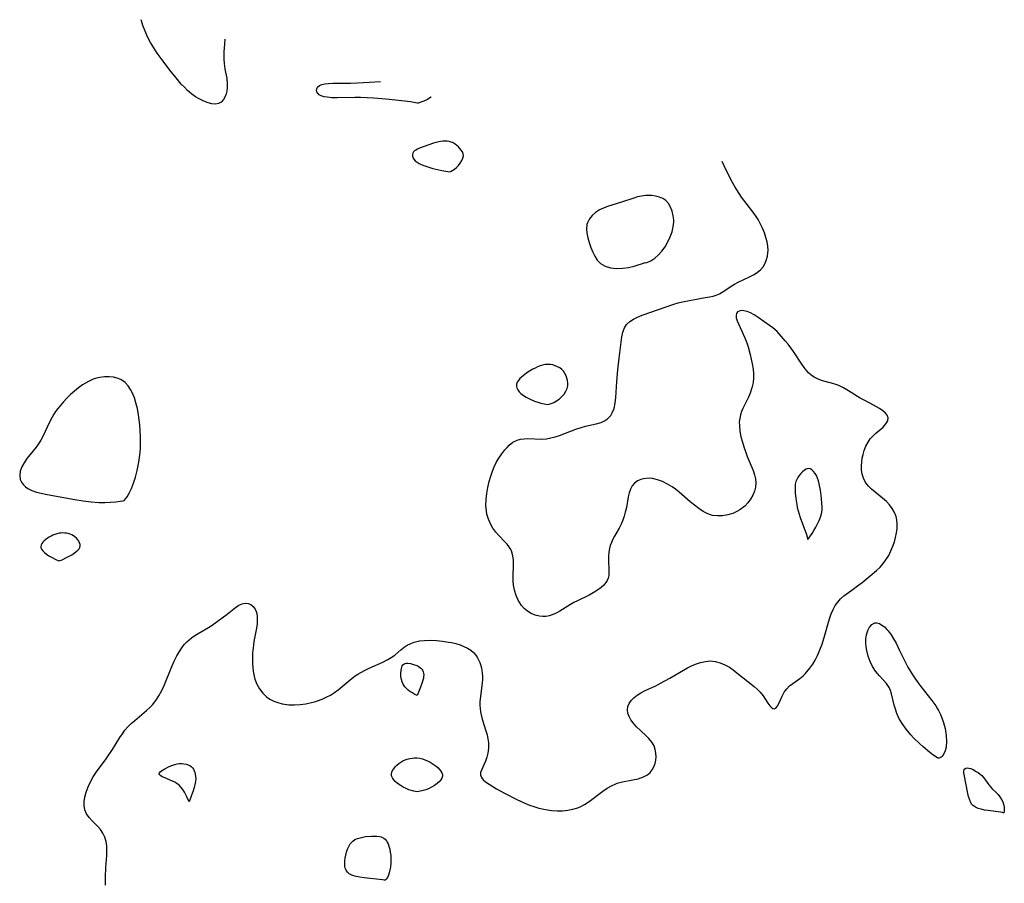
# Model space of a CAD drawing. Header units: inches. Extents: x 1073367 to 1082519, y 1569854 to 1574957.
# Tile 222 of 256: x 1076366 to 1076669, y 1574540 to 1574805. Entities that reach past the tile are written whole.
import ezdxf

# ---------------------------------------------------------------- set-up
doc = ezdxf.new("R2010")
doc.units = ezdxf.units.IN
doc.header["$MEASUREMENT"] = 0
doc.layers.add('CGG_CurvaNivelLidar_v1', color=7, linetype='Continuous', lineweight=30, true_color=0x008008)

msp = doc.modelspace()

# ---------------------------------------------------------------- linework, layer by layer
at = {"layer": 'CGG_CurvaNivelLidar_v1'}
for points in [[(1076429.4651, 1574799.3772, 66.5), (1076429.3876, 1574797.9831, 66.5), (1076429.1819, 1574795.3659, 66.5), (1076429.1285, 1574794.218, 66.5), (1076429.1232, 1574793.297, 66.5), (1076429.2127, 1574791.905, 66.5), (1076429.4681, 1574790.2817, 66.5), (1076430.0204, 1574787.2896, 66.5), (1076430.1747, 1574785.8194, 66.5), (1076430.1722, 1574784.6147, 66.5), (1076430.0451, 1574783.4602, 66.5), (1076429.8484, 1574782.5696, 66.5), (1076429.5606, 1574781.7515, 66.5), (1076429.0314, 1574780.8204, 66.5), (1076428.344, 1574780.0967, 66.5), (1076427.5111, 1574779.636, 66.5), (1076426.5592, 1574779.4811, 66.5), (1076425.5025, 1574779.5763, 66.5), (1076424.3666, 1574779.8628, 66.5), (1076423.003, 1574780.3692, 66.5), (1076421.6086, 1574781.0436, 66.5), (1076420.4707, 1574781.7168, 66.5), (1076419.3592, 1574782.4964, 66.5), (1076418.6129, 1574783.101, 66.5), (1076417.993, 1574783.6577, 66.5), (1076417.0265, 1574784.6117, 66.5), (1076416.0875, 1574785.6243, 66.5), (1076414.483, 1574787.507, 66.5), (1076412.5742, 1574789.9057, 66.5), (1076410.1706, 1574793.0762, 66.5), (1076408.7228, 1574795.0816, 66.5), (1076407.633, 1574796.7072, 66.5), (1076406.624, 1574798.369, 66.5), (1076405.722, 1574800.078, 66.5), (1076404.9634, 1574801.808, 66.5), (1076404.3139, 1574803.5812, 66.5), (1076403.8623, 1574805.0071, 66.5), (1076403.7609, 1574805.3775, 66.5)], [(1076488.5, 1574779.7369, 66.5), (1076487.5304, 1574779.9398, 66.5), (1076486.4506, 1574780.1103, 66.5), (1076481.8559, 1574780.7101, 66.5), (1076478.8364, 1574781.0145, 66.5), (1076475.2431, 1574781.2822, 66.5), (1076471.1056, 1574781.4618, 66.5), (1076469.3522, 1574781.478, 66.5), (1076463.9233, 1574781.3851, 66.5), (1076462.3331, 1574781.4216, 66.5), (1076460.8857, 1574781.5335, 66.5), (1076459.9124, 1574781.6916, 66.5), (1076459.0795, 1574781.9568, 66.5), (1076458.4419, 1574782.3408, 66.5), (1076457.9752, 1574782.8252, 66.5), (1076457.751, 1574783.2292, 66.5), (1076457.6455, 1574783.6511, 66.5), (1076457.6973, 1574784.1843, 66.5), (1076457.9559, 1574784.6781, 66.5), (1076458.4844, 1574785.14, 66.5), (1076459.2233, 1574785.4812, 66.5), (1076460.1629, 1574785.6979, 66.5), (1076461.2439, 1574785.816, 66.5), (1076462.6413, 1574785.8853, 66.5), (1076468.0577, 1574785.9012, 66.5), (1076470.1504, 1574785.9563, 66.5), (1076473.8619, 1574786.1583, 66.5), (1076477.2444, 1574786.4164, 66.5)], [(1076492.8529, 1574781.6707, 66.5), (1076492.7053, 1574781.5504, 66.5), (1076491.6641, 1574780.9173, 66.5), (1076490.5892, 1574780.3908, 66.5), (1076489.6158, 1574780.0009, 66.5), (1076488.8486, 1574779.766, 66.5), (1076488.5, 1574779.7369, 66.5)], [(1076392.8088, 1574539.5641, 67), (1076392.8376, 1574542.1915, 67), (1076392.9617, 1574545.0188, 67), (1076393.1892, 1574548.6552, 67), (1076393.2428, 1574550.1754, 67), (1076393.2055, 1574551.6417, 67), (1076393.0082, 1574553.0468, 67), (1076392.6065, 1574554.3512, 67), (1076392.0165, 1574555.5767, 67), (1076391.2679, 1574556.7091, 67), (1076390.4733, 1574557.6527, 67), (1076388.7611, 1574559.3912, 67), (1076387.8122, 1574560.4086, 67), (1076387.0283, 1574561.5011, 67), (1076386.4953, 1574562.7352, 67), (1076386.2428, 1574564.0795, 67), (1076386.2557, 1574565.3308, 67), (1076386.4533, 1574566.623, 67), (1076386.8712, 1574568.1778, 67), (1076387.454, 1574569.7478, 67), (1076388.1798, 1574571.3102, 67), (1076389.0393, 1574572.8423, 67), (1076390.0594, 1574574.3788, 67), (1076393.0646, 1574578.4384, 67), (1076393.6595, 1574579.2869, 67), (1076394.9688, 1574581.2597, 67), (1076397.2451, 1574584.951, 67), (1076397.9879, 1574586.0739, 67), (1076398.7892, 1574587.1523, 67), (1076399.6607, 1574588.1712, 67), (1076400.7177, 1574589.2217, 67), (1076401.8425, 1574590.2124, 67), (1076405.4102, 1574593.1888, 67), (1076406.5319, 1574594.2377, 67), (1076407.2121, 1574594.9545, 67), (1076408.2856, 1574596.3056, 67), (1076409.2363, 1574597.7715, 67), (1076410.0852, 1574599.3254, 67), (1076410.847, 1574600.9462, 67), (1076413.2198, 1574606.7955, 67), (1076413.9023, 1574608.3403, 67), (1076414.7042, 1574609.9715, 67), (1076415.5125, 1574611.4002, 67), (1076416.413, 1574612.7401, 67), (1076417.0615, 1574613.5523, 67), (1076417.7636, 1574614.3068, 67), (1076418.4777, 1574614.9613, 67), (1076419.2338, 1574615.5639, 67), (1076420.2396, 1574616.2645, 67), (1076421.28, 1574616.9097, 67), (1076424.4433, 1574618.714, 67), (1076425.5498, 1574619.4445, 67), (1076430.1569, 1574622.8456, 67), (1076432.7474, 1574624.8738, 67), (1076433.7415, 1574625.5435, 67), (1076434.7385, 1574626.0064, 67), (1076435.6734, 1574626.183, 67), (1076436.5826, 1574626.1087, 67), (1076437.4166, 1574625.7806, 67), (1076438.1643, 1574625.1593, 67), (1076438.7582, 1574624.3049, 67), (1076439.0453, 1574623.6694, 67), (1076439.2536, 1574622.9702, 67), (1076439.3866, 1574622.0996, 67), (1076439.4195, 1574621.1693, 67), (1076439.3376, 1574619.8541, 67), (1076439.1513, 1574618.4796, 67), (1076438.4006, 1574614.4291, 67), (1076438.2338, 1574613.2935, 67), (1076438, 1574610.8681, 67), (1076437.9376, 1574609.3082, 67), (1076437.95, 1574607.7505, 67), (1076438.0491, 1574606.2101, 67), (1076438.2517, 1574604.703, 67), (1076438.4535, 1574603.7382, 67), (1076438.7046, 1574602.8552, 67), (1076439.3148, 1574601.3167, 67), (1076440.1115, 1574599.8773, 67), (1076441.0806, 1574598.5836, 67), (1076442.2274, 1574597.4778, 67), (1076443.3098, 1574596.7374, 67), (1076444.4952, 1574596.1385, 67), (1076445.7589, 1574595.6645, 67), (1076447.0805, 1574595.3056, 67), (1076448.5002, 1574595.0554, 67), (1076449.1487, 1574594.9894, 67), (1076450.852, 1574594.9469, 67), (1076452.5757, 1574595.0602, 67), (1076454.3024, 1574595.3017, 67), (1076456.0156, 1574595.6549, 67), (1076456.9918, 1574595.9081, 67), (1076457.954, 1574596.2029, 67), (1076459.2956, 1574596.7047, 67), (1076460.5961, 1574597.2935, 67), (1076461.8498, 1574597.9602, 67), (1076463.14, 1574598.7668, 67), (1076464.214, 1574599.5622, 67), (1076468.5355, 1574603.177, 67), (1076469.4626, 1574603.8515, 67), (1076470.3366, 1574604.4135, 67), (1076471.2383, 1574604.9355, 67), (1076472.497, 1574605.5967, 67), (1076473.7788, 1574606.2155, 67), (1076477.9637, 1574608.1199, 67), (1076479.2583, 1574608.7747, 67), (1076480.4797, 1574609.4783, 67), (1076481.6027, 1574610.2467, 67), (1076483.5323, 1574611.8808, 67), (1076484.5181, 1574612.6616, 67), (1076485.4755, 1574613.2699, 67), (1076486.5146, 1574613.786, 67), (1076487.6252, 1574614.1992, 67), (1076489.218, 1574614.579, 67), (1076490.8061, 1574614.7698, 67), (1076492.6061, 1574614.8202, 67), (1076494.4419, 1574614.7385, 67), (1076496.2901, 1574614.5499, 67), (1076498.127, 1574614.2675, 67), (1076499.0741, 1574614.0831, 67), (1076500.3909, 1574613.7697, 67), (1076501.6647, 1574613.3851, 67), (1076502.879, 1574612.9155, 67), (1076503.9541, 1574612.3797, 67), (1076504.9422, 1574611.7461, 67), (1076505.823, 1574611.0046, 67), (1076506.4851, 1574610.2657, 67), (1076507.0473, 1574609.4466, 67), (1076507.7487, 1574607.9741, 67), (1076508.2164, 1574606.3706, 67), (1076508.4717, 1574604.6811, 67), (1076508.5235, 1574603.7531, 67), (1076508.5165, 1574602.7994, 67), (1076508.4482, 1574601.7479, 67), (1076507.9254, 1574597.5658, 67), (1076507.794, 1574596.0026, 67), (1076507.7747, 1574594.9135, 67), (1076507.8269, 1574593.8315, 67), (1076507.9447, 1574592.836, 67), (1076508.1285, 1574591.8562, 67), (1076508.4568, 1574590.6075, 67), (1076509.6328, 1574586.9938, 67), (1076509.9681, 1574585.7953, 67), (1076510.229, 1574584.5539, 67), (1076510.3854, 1574583.3112, 67), (1076510.4098, 1574581.7028, 67), (1076510.2254, 1574580.1462, 67), (1076509.9049, 1574578.8763, 67), (1076509.4812, 1574577.6828, 67), (1076509.0088, 1574576.5786, 67), (1076508.3333, 1574575.143, 67), (1076507.9661, 1574574.2035, 67), (1076507.9023, 1574573.35, 67), (1076508.2105, 1574572.6244, 67), (1076508.8215, 1574571.9207, 67), (1076509.5268, 1574571.333, 67), (1076510.6334, 1574570.5587, 67), (1076512.8851, 1574569.1941, 67), (1076515.2705, 1574567.8821, 67), (1076519.1435, 1574565.8738, 67), (1076520.213, 1574565.3536, 67), (1076521.5672, 1574564.7499, 67), (1076522.9466, 1574564.1992, 67), (1076524.3461, 1574563.7067, 67), (1076525.8648, 1574563.2526, 67), (1076527.3978, 1574562.8871, 67), (1076528.4949, 1574562.6898, 67), (1076529.7781, 1574562.5301, 67), (1076531.4566, 1574562.4276, 67), (1076533.1201, 1574562.4456, 67), (1076534.755, 1574562.5937, 67), (1076536.3459, 1574562.8912, 67), (1076537.8018, 1574563.3381, 67), (1076538.8068, 1574563.7707, 67), (1076539.8592, 1574564.3419, 67), (1076541.3572, 1574565.3271, 67), (1076545.5269, 1574568.4614, 67), (1076546.8225, 1574569.3398, 67), (1076548.1514, 1574570.115, 67), (1076549.5249, 1574570.7442, 67), (1076549.8999, 1574570.8815, 67), (1076551.5052, 1574571.3351, 67), (1076554.7554, 1574571.9503, 67), (1076556.3231, 1574572.2907, 67), (1076557.1698, 1574572.5403, 67), (1076557.9747, 1574572.8502, 67), (1076559.19, 1574573.5265, 67), (1076559.9945, 1574574.1859, 67), (1076560.6622, 1574574.9603, 67), (1076561.2, 1574575.8941, 67), (1076561.5749, 1574576.9182, 67), (1076561.799, 1574578.0025, 67), (1076561.8762, 1574578.9937, 67), (1076561.8256, 1574580.1347, 67), (1076561.6177, 1574581.2595, 67), (1076561.2346, 1574582.3421, 67), (1076560.5321, 1574583.5522, 67), (1076559.6178, 1574584.6655, 67), (1076558.9553, 1574585.3283, 67), (1076557.0529, 1574587.0794, 67), (1076555.884, 1574588.2185, 67), (1076554.8275, 1574589.4052, 67), (1076554.1192, 1574590.3916, 67), (1076553.5666, 1574591.402, 67), (1076553.2063, 1574592.4218, 67), (1076553.0838, 1574593.4363, 67), (1076553.2348, 1574594.4269, 67), (1076553.6299, 1574595.3831, 67), (1076554.2329, 1574596.2891, 67), (1076555.0172, 1574597.1268, 67), (1076556.0382, 1574597.9369, 67), (1076557.2016, 1574598.6667, 67), (1076558.4689, 1574599.3355, 67), (1076561.7396, 1574600.8582, 67), (1076563.1973, 1574601.5935, 67), (1076566.106, 1574603.2104, 67), (1076570.2867, 1574605.6481, 67), (1076571.514, 1574606.3193, 67), (1076572.7449, 1574606.937, 67), (1076573.9833, 1574607.4779, 67), (1076575.4798, 1574607.9908, 67), (1076576.9835, 1574608.3256, 67), (1076578.4848, 1574608.4419, 67), (1076580.0101, 1574608.2975, 67), (1076581.5058, 1574607.9107, 67), (1076583.0058, 1574607.2833, 67), (1076584.3725, 1574606.4951, 67), (1076585.5482, 1574605.6802, 67), (1076586.6985, 1574604.7987, 67), (1076591.9668, 1574600.5947, 67), (1076592.9307, 1574599.7707, 67), (1076593.7968, 1574598.9109, 67), (1076594.7612, 1574597.6965, 67), (1076596.2186, 1574595.5304, 67), (1076596.8137, 1574594.7152, 67), (1076597.2255, 1574594.2362, 67), (1076597.6931, 1574593.845, 67), (1076598.131, 1574593.7111, 67), (1076598.5798, 1574593.9137, 67), (1076599.0012, 1574594.4212, 67), (1076599.1745, 1574594.7068, 67), (1076599.5163, 1574595.3659, 67), (1076600.5279, 1574597.6269, 67), (1076601.1603, 1574598.8136, 67), (1076601.9617, 1574599.9241, 67), (1076602.8218, 1574600.7696, 67), (1076603.8058, 1574601.5451, 67), (1076605.9484, 1574603.0745, 67), (1076607.0149, 1574603.9253, 67), (1076607.6478, 1574604.512, 67), (1076608.1844, 1574605.0759, 67), (1076609.1071, 1574606.2024, 67), (1076609.9546, 1574607.4276, 67), (1076610.7298, 1574608.7333, 67), (1076611.4322, 1574610.1054, 67), (1076612.1802, 1574611.8317, 67), (1076612.8304, 1574613.6165, 67), (1076613.6542, 1574616.3445, 67), (1076614.7805, 1574620.3958, 67), (1076615.1856, 1574621.6738, 67), (1076615.6372, 1574622.9142, 67), (1076616.2131, 1574624.2291, 67), (1076616.8933, 1574625.4634, 67), (1076617.6586, 1574626.5484, 67), (1076618.529, 1574627.539, 67), (1076619.4923, 1574628.4312, 67), (1076620.8921, 1574629.4805, 67), (1076622.3643, 1574630.4858, 67), (1076623.7253, 1574631.4668, 67), (1076625.0845, 1574632.507, 67), (1076627.6251, 1574634.5585, 67), (1076629.5712, 1574636.2478, 67), (1076630.6113, 1574637.2652, 67), (1076631.579, 1574638.3369, 67), (1076632.4498, 1574639.4743, 67), (1076633.2771, 1574640.8177, 67), (1076633.9788, 1574642.2323, 67), (1076634.5754, 1574643.6951, 67), (1076635.0272, 1574645.0239, 67), (1076635.398, 1574646.365, 67), (1076635.6825, 1574647.7479, 67), (1076635.8559, 1574649.1216, 67), (1076635.9002, 1574650.4731, 67), (1076635.79, 1574651.7881, 67), (1076635.5694, 1574652.798, 67), (1076635.0757, 1574654.0678, 67), (1076634.3844, 1574655.2669, 67), (1076633.5354, 1574656.3931, 67), (1076632.5597, 1574657.4408, 67), (1076631.4014, 1574658.4801, 67), (1076627.9937, 1574661.2198, 67), (1076627.1019, 1574662.09, 67), (1076626.202, 1574663.272, 67), (1076625.535, 1574664.5871, 67), (1076625.1684, 1574665.8103, 67), (1076624.9768, 1574667.0938, 67), (1076624.9396, 1574668.4147, 67), (1076625.0087, 1574669.4766, 67), (1076625.176, 1574670.6926, 67), (1076625.43, 1574671.8977, 67), (1076625.7689, 1574673.0766, 67), (1076626.2868, 1574674.4197, 67), (1076626.9486, 1574675.6696, 67), (1076627.6199, 1574676.6162, 67), (1076628.3767, 1574677.4773, 67), (1076629.1879, 1574678.2542, 67), (1076631.5903, 1574680.2638, 67), (1076632.446, 1574681.2165, 67), (1076632.989, 1574682.1939, 67), (1076633.1069, 1574683.1534, 67), (1076632.8237, 1574683.8895, 67), (1076632.2504, 1574684.5931, 67), (1076631.4528, 1574685.271, 67), (1076630.4849, 1574685.9287, 67), (1076628.5962, 1574687.0058, 67), (1076625.9176, 1574688.415, 67), (1076624.5626, 1574689.1678, 67), (1076620.9207, 1574691.4422, 67), (1076619.4377, 1574692.3066, 67), (1076618.7733, 1574692.6476, 67), (1076617.9781, 1574693.0011, 67), (1076617.0647, 1574693.3368, 67), (1076615.6839, 1574693.7548, 67), (1076612.9344, 1574694.5184, 67), (1076611.624, 1574694.9786, 67), (1076610.399, 1574695.5721, 67), (1076609.8996, 1574695.8905, 67), (1076608.6818, 1574696.9338, 67), (1076607.5873, 1574698.1977, 67), (1076606.5625, 1574699.6116, 67), (1076604.0039, 1574703.4441, 67), (1076602.377, 1574705.6989, 67), (1076601.524, 1574706.791, 67), (1076600.3021, 1574708.2353, 67), (1076599.0252, 1574709.5736, 67), (1076597.6855, 1574710.7621, 67), (1076596.7284, 1574711.4753, 67), (1076593.1526, 1574713.9609, 67), (1076591.975, 1574714.7333, 67), (1076590.8188, 1574715.3733, 67), (1076589.8088, 1574715.7754, 67), (1076588.848, 1574715.9995, 67), (1076588.0724, 1574716.0369, 67), (1076587.4056, 1574715.9154, 67), (1076586.8885, 1574715.6243, 67), (1076586.5565, 1574715.1573, 67), (1076586.4115, 1574714.5519, 67), (1076586.4505, 1574713.8513, 67), (1076586.7426, 1574712.8813, 67), (1076589.0754, 1574707.7149, 67), (1076589.7029, 1574706.1253, 67), (1076590.086, 1574704.9161, 67), (1076590.7359, 1574702.5097, 67), (1076591.4085, 1574699.7162, 67), (1076591.6874, 1574698.0912, 67), (1076591.8033, 1574696.7126, 67), (1076591.7967, 1574695.3363, 67), (1076591.6584, 1574693.9741, 67), (1076591.2956, 1574692.3212, 67), (1076590.7511, 1574690.7203, 67), (1076590.1937, 1574689.4431, 67), (1076588.5153, 1574685.9858, 67), (1076588.1086, 1574685.0059, 67), (1076587.7671, 1574683.9888, 67), (1076587.5312, 1574682.953, 67), (1076587.4199, 1574681.8385, 67), (1076587.4279, 1574680.6976, 67), (1076587.5962, 1574679.0247, 67), (1076587.9123, 1574677.3204, 67), (1076588.3482, 1574675.6012, 67), (1076588.8851, 1574673.8831, 67), (1076589.2748, 1574672.7922, 67), (1076589.8671, 1574671.2843, 67), (1076591.0927, 1574668.3317, 67), (1076591.6531, 1574666.8909, 67), (1076592.0855, 1574665.6015, 67), (1076592.3942, 1574664.3311, 67), (1076592.5226, 1574663.0761, 67), (1076592.4177, 1574661.7958, 67), (1076592.0941, 1574660.5416, 67), (1076591.5835, 1574659.3281, 67), (1076590.8885, 1574658.1391, 67), (1076590.0476, 1574657.0261, 67), (1076589.0807, 1574656.0085, 67), (1076587.9994, 1574655.1122, 67), (1076587.5695, 1574654.8168, 67), (1076586.8706, 1574654.404, 67), (1076585.4047, 1574653.7505, 67), (1076583.8603, 1574653.295, 67), (1076582.2783, 1574653.0337, 67), (1076580.6954, 1574652.9793, 67), (1076579.2199, 1574653.1526, 67), (1076577.7466, 1574653.6167, 67), (1076576.3129, 1574654.3572, 67), (1076574.9603, 1574655.2481, 67), (1076573.6267, 1574656.2603, 67), (1076572.3133, 1574657.3566, 67), (1076568.9345, 1574660.3187, 67), (1076567.7709, 1574661.2316, 67), (1076566.802, 1574661.9069, 67), (1076565.3901, 1574662.774, 67), (1076563.8598, 1574663.5364, 67), (1076562.3087, 1574664.1104, 67), (1076560.7613, 1574664.4576, 67), (1076559.7677, 1574664.5407, 67), (1076558.799, 1574664.5127, 67), (1076557.9703, 1574664.3976, 67), (1076557.1823, 1574664.1927, 67), (1076556.1309, 1574663.7243, 67), (1076555.2198, 1574663.0656, 67), (1076554.4851, 1574662.2254, 67), (1076553.9558, 1574661.2222, 67), (1076553.5809, 1574660.084, 67), (1076553.3054, 1574658.8473, 67), (1076552.7279, 1574655.5434, 67), (1076552.4172, 1574654.1196, 67), (1076552.0672, 1574652.8809, 67), (1076551.6402, 1574651.6667, 67), (1076551.1358, 1574650.4901, 67), (1076550.479, 1574649.2145, 67), (1076549.075, 1574646.76, 67), (1076548.5756, 1574645.8196, 67), (1076548.1388, 1574644.8589, 67), (1076547.8125, 1574643.9442, 67), (1076547.5628, 1574643.0066, 67), (1076547.3551, 1574641.8092, 67), (1076547.2551, 1574640.6052, 67), (1076547.2527, 1574639.2013, 67), (1076547.3746, 1574636.5097, 67), (1076547.3603, 1574635.2643, 67), (1076547.3058, 1574634.7086, 67), (1076547.1315, 1574633.9151, 67), (1076546.8164, 1574633.1636, 67), (1076546.4122, 1574632.5135, 67), (1076545.7708, 1574631.751, 67), (1076545.0059, 1574631.0344, 67), (1076543.8507, 1574630.1466, 67), (1076542.5626, 1574629.3319, 67), (1076541.3656, 1574628.6927, 67), (1076537.7221, 1574626.957, 67), (1076536.6134, 1574626.3907, 67), (1076535.537, 1574625.7855, 67), (1076532.2918, 1574623.714, 67), (1076531.1516, 1574623.0898, 67), (1076529.9831, 1574622.5863, 67), (1076529.0394, 1574622.2999, 67), (1076528.0839, 1574622.131, 67), (1076527.0493, 1574622.0943, 67), (1076526.0209, 1574622.1976, 67), (1076524.7273, 1574622.5147, 67), (1076523.4934, 1574623.0185, 67), (1076522.351, 1574623.697, 67), (1076521.3375, 1574624.5496, 67), (1076520.5296, 1574625.5012, 67), (1076520.0036, 1574626.2748, 67), (1076519.5346, 1574627.1044, 67), (1076518.9031, 1574628.5742, 67), (1076518.435, 1574630.1373, 67), (1076518.1227, 1574631.7533, 67), (1076517.9886, 1574633.0742, 67), (1076517.9674, 1574634.4012, 67), (1076518.1259, 1574637.999, 67), (1076518.0961, 1574639.3906, 67), (1076517.9173, 1574640.7307, 67), (1076517.4335, 1574642.2379, 67), (1076517.0665, 1574642.9585, 67), (1076516.6553, 1574643.5934, 67), (1076516.0886, 1574644.3266, 67), (1076515.4637, 1574645.0349, 67), (1076513.5853, 1574646.9717, 67), (1076512.6751, 1574648.0006, 67), (1076511.7699, 1574649.2466, 67), (1076510.9948, 1574650.5925, 67), (1076510.3689, 1574652.0183, 67), (1076509.9206, 1574653.509, 67), (1076509.7557, 1574654.4146, 67), (1076509.6338, 1574656.1791, 67), (1076509.7027, 1574657.9973, 67), (1076509.915, 1574659.8476, 67), (1076510.2375, 1574661.7104, 67), (1076510.643, 1574663.5124, 67), (1076511.1097, 1574665.1502, 67), (1076511.6561, 1574666.7511, 67), (1076512.1853, 1574668.0861, 67), (1076512.787, 1574669.3658, 67), (1076513.5986, 1574670.7679, 67), (1076514.4985, 1574672.0743, 67), (1076515.4488, 1574673.2856, 67), (1076516.0914, 1574674.026, 67), (1076516.7632, 1574674.7041, 67), (1076517.9185, 1574675.6023, 67), (1076519.1989, 1574676.245, 67), (1076520.2413, 1574676.5322, 67), (1076521.3389, 1574676.679, 67), (1076522.4759, 1574676.7219, 67), (1076526.6827, 1574676.5954, 67), (1076528.2619, 1574676.6941, 67), (1076529.5838, 1574676.9283, 67), (1076530.9023, 1574677.2801, 67), (1076532.2194, 1574677.7153, 67), (1076537.1978, 1574679.5979, 67), (1076538.8793, 1574680.1593, 67), (1076540.233, 1574680.5346, 67), (1076543.462, 1574681.2679, 67), (1076544.9514, 1574681.718, 67), (1076546.0202, 1574682.2014, 67), (1076546.9676, 1574682.8344, 67), (1076547.9263, 1574683.8527, 67), (1076548.421, 1574684.659, 67), (1076548.953, 1574686.0109, 67), (1076549.2986, 1574687.6198, 67), (1076549.4885, 1574689.3475, 67), (1076549.7803, 1574694.288, 67), (1076550.0962, 1574697.8528, 67), (1076550.5054, 1574701.3979, 67), (1076551.3749, 1574708.005, 67), (1076551.6713, 1574709.4398, 67), (1076552.1386, 1574710.7382, 67), (1076552.812, 1574711.8006, 67), (1076553.7513, 1574712.6963, 67), (1076554.8941, 1574713.4352, 67), (1076556.1868, 1574714.0635, 67), (1076557.5857, 1574714.62, 67), (1076567.356, 1574718.0232, 67), (1076568.6206, 1574718.3967, 67), (1076569.9697, 1574718.7266, 67), (1076574.2235, 1574719.5828, 67), (1076575.7567, 1574719.8554, 67), (1076578.2879, 1574720.2284, 67), (1076579.3411, 1574720.4612, 67), (1076580.3487, 1574720.7755, 67), (1076581.2929, 1574721.1847, 67), (1076582.166, 1574721.6946, 67), (1076583.8634, 1574722.8767, 67), (1076584.8848, 1574723.5405, 67), (1076585.972, 1574724.177, 67), (1076587.1095, 1574724.7752, 67), (1076590.4998, 1574726.3868, 67), (1076591.9485, 1574727.1601, 67), (1076592.9901, 1574727.8148, 67), (1076593.9089, 1574728.5689, 67), (1076594.6977, 1574729.5099, 67), (1076595.3233, 1574730.5876, 67), (1076595.7975, 1574731.766, 67), (1076596.0606, 1574732.7314, 67), (1076596.2158, 1574733.7333, 67), (1076596.2508, 1574734.5198, 67), (1076596.1644, 1574735.8364, 67), (1076595.9304, 1574737.1787, 67), (1076595.5787, 1574738.5354, 67), (1076595.132, 1574739.8966, 67), (1076594.5533, 1574741.3681, 67), (1076593.8644, 1574742.8132, 67), (1076593.1717, 1574744.0235, 67), (1076592.4024, 1574745.2055, 67), (1076591.5769, 1574746.3655, 67), (1076588.0964, 1574750.8983, 67), (1076587.3276, 1574751.9795, 67), (1076586.1233, 1574753.901, 67), (1076585.2951, 1574755.371, 67), (1076584.5039, 1574756.8708, 67), (1076582.7594, 1574760.447, 67), (1076582.1631, 1574761.7773, 67)]]:
    msp.add_polyline3d(points, dxfattribs=at)
for points in [[(1076498.5, 1574758.6126, 67), (1076498.9183, 1574758.8111, 67), (1076499.9434, 1574759.5081, 67), (1076500.5481, 1574760.0157, 67), (1076501.1694, 1574760.6421, 67), (1076501.7357, 1574761.3428, 67), (1076502.2049, 1574762.0864, 67), (1076502.5347, 1574762.8394, 67), (1076502.6827, 1574763.5668, 67), (1076502.623, 1574764.2236, 67), (1076502.3882, 1574764.7992, 67), (1076502.054, 1574765.3403, 67), (1076501.6511, 1574765.8568, 67), (1076501.192, 1574766.3413, 67), (1076500.689, 1574766.7819, 67), (1076500.1475, 1574767.1764, 67), (1076499.5738, 1574767.5166, 67), (1076498.9712, 1574767.7906, 67), (1076498.3402, 1574767.9818, 67), (1076497.6965, 1574768.076, 67), (1076497.0319, 1574768.093, 67), (1076496.3526, 1574768.0498, 67), (1076495.6636, 1574767.959, 67), (1076494.2726, 1574767.6664, 67), (1076493.5356, 1574767.4623, 67), (1076492.0732, 1574766.9913, 67), (1076490.6103, 1574766.4683, 67), (1076489.2026, 1574765.9029, 67), (1076488.5647, 1574765.5995, 67), (1076488.118, 1574765.3486, 67), (1076487.7274, 1574765.0748, 67), (1076487.4101, 1574764.7674, 67), (1076487.1777, 1574764.4075, 67), (1076487.0469, 1574764.0156, 67), (1076487.0238, 1574763.6074, 67), (1076487.1645, 1574763.0667, 67), (1076487.4703, 1574762.541, 67), (1076487.9111, 1574762.0469, 67), (1076488.4621, 1574761.5994, 67), (1076489.08, 1574761.2222, 67), (1076489.7617, 1574760.8884, 67), (1076490.5251, 1574760.5759, 67), (1076491.4376, 1574760.2558, 67), (1076493.2789, 1574759.6914, 67), (1076494.2381, 1574759.4331, 67), (1076496.068, 1574759.0166, 67)], [(1076558.5, 1574730.8505, 67), (1076558.7401, 1574730.7425, 67), (1076559.3429, 1574730.8885, 67), (1076560.2933, 1574731.3528, 67), (1076561.4315, 1574732.1325, 67), (1076562.6441, 1574733.2075, 67), (1076563.6617, 1574734.3416, 67), (1076564.6087, 1574735.6358, 67), (1076565.4905, 1574737.1257, 67), (1076566.2236, 1574738.6862, 67), (1076566.7835, 1574740.2549, 67), (1076567.1463, 1574741.768, 67), (1076567.2878, 1574743.161, 67), (1076567.2652, 1574743.9212, 67), (1076567.1104, 1574745.1652, 67), (1076566.7846, 1574746.5488, 67), (1076566.3082, 1574747.8285, 67), (1076565.6652, 1574748.9587, 67), (1076564.8252, 1574749.8825, 67), (1076563.911, 1574750.4812, 67), (1076562.8618, 1574750.9102, 67), (1076561.7176, 1574751.1997, 67), (1076560.511, 1574751.3691, 67), (1076559.5551, 1574751.4216, 67), (1076558.5841, 1574751.3917, 67), (1076557.397, 1574751.2297, 67), (1076556.1992, 1574750.9556, 67), (1076555.0401, 1574750.6171, 67), (1076551.231, 1574749.3538, 67), (1076546.9903, 1574747.994, 67), (1076545.7217, 1574747.5272, 67), (1076544.5317, 1574746.9773, 67), (1076543.292, 1574746.1911, 67), (1076542.2257, 1574745.2562, 67), (1076541.373, 1574744.1916, 67), (1076540.795, 1574743.005, 67), (1076540.6475, 1574742.4511, 67), (1076540.5265, 1574741.1528, 67), (1076540.6307, 1574739.7849, 67), (1076540.901, 1574738.3719, 67), (1076541.2922, 1574736.9354, 67), (1076541.798, 1574735.4369, 67), (1076542.4046, 1574733.9716, 67), (1076543.0454, 1574732.7222, 67), (1076543.7969, 1574731.5661, 67), (1076544.8211, 1574730.5509, 67), (1076546.2306, 1574729.724, 67), (1076547.8988, 1574729.1819, 67), (1076549.7242, 1574728.9516, 67), (1076551.6019, 1574729.0272, 67), (1076553.4387, 1574729.3179, 67), (1076555.1378, 1574729.7208, 67), (1076556.0161, 1574729.9681, 67), (1076557.7331, 1574730.5333, 67)], [(1076528.5, 1574687.1575, 67), (1076529.0549, 1574687.2947, 67), (1076529.6801, 1574687.5246, 67), (1076530.4436, 1574687.8641, 67), (1076531.2774, 1574688.3174, 67), (1076532.1128, 1574688.8902, 67), (1076532.9119, 1574689.6093, 67), (1076533.6034, 1574690.424, 67), (1076534.1571, 1574691.2874, 67), (1076534.5443, 1574692.1496, 67), (1076534.738, 1574692.961, 67), (1076534.7817, 1574693.7457, 67), (1076534.6965, 1574694.5292, 67), (1076534.5014, 1574695.2981, 67), (1076534.2161, 1574696.0416, 67), (1076533.8507, 1574696.7462, 67), (1076533.4069, 1574697.3953, 67), (1076532.8787, 1574697.9676, 67), (1076532.2714, 1574698.437, 67), (1076531.5957, 1574698.8202, 67), (1076530.8716, 1574699.1242, 67), (1076530.1144, 1574699.3485, 67), (1076529.3355, 1574699.4853, 67), (1076528.544, 1574699.5191, 67), (1076527.7754, 1574699.4414, 67), (1076527.0055, 1574699.2733, 67), (1076526.2375, 1574699.0353, 67), (1076525.4747, 1574698.7422, 67), (1076524.7208, 1574698.4034, 67), (1076523.9805, 1574698.0244, 67), (1076522.5214, 1574697.1398, 67), (1076521.1697, 1574696.1601, 67), (1076520.5547, 1574695.6453, 67), (1076520.0248, 1574695.1401, 67), (1076519.5711, 1574694.6179, 67), (1076519.2224, 1574694.074, 67), (1076519.0754, 1574693.726, 67), (1076519.0082, 1574693.4751, 67), (1076518.9675, 1574693.1209, 67), (1076518.9981, 1574692.7094, 67), (1076519.107, 1574692.303, 67), (1076519.4061, 1574691.7043, 67), (1076519.8347, 1574691.1298, 67), (1076520.38, 1574690.5717, 67), (1076521.1152, 1574689.9972, 67), (1076522.0092, 1574689.4282, 67), (1076523.0126, 1574688.8947, 67), (1076524.5008, 1574688.2626, 67), (1076525.5238, 1574687.9144, 67), (1076526.4789, 1574687.6339, 67)], [(1076398.5, 1574657.7468, 67), (1076398.6645, 1574657.8307, 67), (1076399, 1574658.2146, 67), (1076399.4614, 1574658.8698, 67), (1076400.1179, 1574659.991, 67), (1076400.8096, 1574661.4293, 67), (1076401.4511, 1574663.0829, 67), (1076402.0319, 1574664.9333, 67), (1076402.5365, 1574666.9202, 67), (1076403.0422, 1574669.5041, 67), (1076403.3398, 1574671.6147, 67), (1076403.5279, 1574673.6531, 67), (1076403.6022, 1574675.4819, 67), (1076403.5794, 1574677.1312, 67), (1076403.4749, 1574679.3192, 67), (1076403.3546, 1574680.9209, 67), (1076403.19, 1574682.5088, 67), (1076402.9731, 1574684.0764, 67), (1076402.6246, 1574685.9491, 67), (1076402.1762, 1574687.7609, 67), (1076401.7053, 1574689.2415, 67), (1076401.1441, 1574690.6403, 67), (1076400.5286, 1574691.8457, 67), (1076399.8033, 1574692.9313, 67), (1076398.8164, 1574693.9823, 67), (1076397.4781, 1574694.8859, 67), (1076396.4286, 1574695.3078, 67), (1076395.3063, 1574695.5736, 67), (1076393.9417, 1574695.7093, 67), (1076392.5352, 1574695.68, 67), (1076391.1117, 1574695.497, 67), (1076390.0602, 1574695.2627, 67), (1076389.0214, 1574694.9383, 67), (1076387.5804, 1574694.3138, 67), (1076386.6529, 1574693.8058, 67), (1076385.7482, 1574693.2338, 67), (1076384.4943, 1574692.3219, 67), (1076383.2823, 1574691.3227, 67), (1076382.1082, 1574690.2574, 67), (1076380.9868, 1574689.1567, 67), (1076379.908, 1574688.0128, 67), (1076378.8816, 1574686.8273, 67), (1076378.1702, 1574685.9309, 67), (1076377.5025, 1574685.0069, 67), (1076376.9668, 1574684.1845, 67), (1076376.4671, 1574683.3422, 67), (1076375.629, 1574681.7579, 67), (1076373.5477, 1574677.3813, 67), (1076372.9155, 1574676.2564, 67), (1076372.2278, 1574675.1681, 67), (1076371.4951, 1574674.1187, 67), (1076370.6426, 1574672.9994, 67), (1076368.6929, 1574670.5749, 67), (1076367.8079, 1574669.3158, 67), (1076367.0967, 1574668.0359, 67), (1076366.6279, 1574666.7438, 67), (1076366.4722, 1574665.4294, 67), (1076366.6683, 1574664.173, 67), (1076367.0461, 1574663.3251, 67), (1076367.6066, 1574662.5584, 67), (1076368.2361, 1574661.9625, 67), (1076368.9763, 1574661.4444, 67), (1076370.2446, 1574660.8176, 67), (1076371.6711, 1574660.3278, 67), (1076373.0239, 1574659.9801, 67), (1076374.4429, 1574659.6785, 67), (1076379.3868, 1574658.7227, 67), (1076383.4007, 1574657.9928, 67), (1076385.9129, 1574657.5885, 67), (1076388.3754, 1574657.2766, 67), (1076390.7832, 1574657.1046, 67), (1076392.5964, 1574657.0901, 67), (1076394.2637, 1574657.1615, 67), (1076395.9724, 1574657.3145, 67), (1076397.311, 1574657.4939, 67), (1076398.2123, 1574657.6569, 67)], [(1076608.5, 1574645.7638, 67), (1076609.7659, 1574647.6114, 67), (1076610.3352, 1574648.5115, 67), (1076610.9252, 1574649.5157, 67), (1076611.4684, 1574650.5343, 67), (1076611.9603, 1574651.5842, 67), (1076612.3668, 1574652.634, 67), (1076612.6538, 1574653.6523, 67), (1076612.8059, 1574654.7366, 67), (1076612.8136, 1574655.7324, 67), (1076612.7637, 1574656.7369, 67), (1076612.6173, 1574658.4588, 67), (1076612.311, 1574660.8713, 67), (1076611.9253, 1574662.816, 67), (1076611.6786, 1574663.7454, 67), (1076611.4039, 1574664.5777, 67), (1076611.0798, 1574665.3508, 67), (1076610.6947, 1574666.0426, 67), (1076610.2232, 1574666.6461, 67), (1076609.6963, 1574667.1146, 67), (1076609.1362, 1574667.4198, 67), (1076608.5624, 1574667.5199, 67), (1076607.9776, 1574667.3757, 67), (1076607.4, 1574667.0313, 67), (1076606.8326, 1574666.5453, 67), (1076606.2799, 1574665.9632, 67), (1076605.825, 1574665.4129, 67), (1076605.4064, 1574664.823, 67), (1076605.0478, 1574664.1943, 67), (1076604.7769, 1574663.5239, 67), (1076604.6036, 1574662.7257, 67), (1076604.5387, 1574661.8832, 67), (1076604.5469, 1574661.0074, 67), (1076604.5981, 1574660.106, 67), (1076604.7571, 1574658.3023, 67), (1076605.0238, 1574656.471, 67), (1076605.2103, 1574655.5511, 67), (1076605.4656, 1574654.5361, 67), (1076606.0947, 1574652.5299, 67), (1076607.9959, 1574647.2568, 67)], [(1076378.5, 1574639.1619, 67), (1076379.4719, 1574639.5461, 67), (1076380.8913, 1574640.1901, 67), (1076382.476, 1574641.0624, 67), (1076383.2148, 1574641.538, 67), (1076383.8584, 1574642.0104, 67), (1076384.3612, 1574642.4568, 67), (1076384.7185, 1574642.8792, 67), (1076384.9722, 1574643.3149, 67), (1076385.0903, 1574643.7676, 67), (1076385.0475, 1574644.2338, 67), (1076384.8759, 1574644.7104, 67), (1076384.6102, 1574645.1882, 67), (1076384.2742, 1574645.6577, 67), (1076383.8835, 1574646.1088, 67), (1076383.4469, 1574646.5292, 67), (1076382.9676, 1574646.9037, 67), (1076382.4441, 1574647.2131, 67), (1076381.9394, 1574647.4196, 67), (1076381.4059, 1574647.5685, 67), (1076380.8523, 1574647.6692, 67), (1076380.2855, 1574647.727, 67), (1076379.7114, 1574647.744, 67), (1076379.1352, 1574647.7187, 67), (1076378.5615, 1574647.6461, 67), (1076377.9257, 1574647.503, 67), (1076377.3009, 1574647.3051, 67), (1076376.6895, 1574647.0623, 67), (1076376.0959, 1574646.7805, 67), (1076375.5263, 1574646.4613, 67), (1076374.9896, 1574646.1063, 67), (1076374.4877, 1574645.7228, 67), (1076374.0265, 1574645.3191, 67), (1076373.6173, 1574644.9016, 67), (1076373.2776, 1574644.4749, 67), (1076373.0334, 1574644.0424, 67), (1076372.9219, 1574643.607, 67), (1076372.9758, 1574643.1707, 67), (1076373.1745, 1574642.7325, 67), (1076373.5515, 1574642.2533, 67), (1076374.087, 1574641.7413, 67), (1076374.7352, 1574641.2231, 67), (1076375.4511, 1574640.7248, 67), (1076376.1907, 1574640.2713, 67), (1076377.5491, 1574639.5704, 67)], [(1076648.5, 1574578.6172, 67), (1076648.2129, 1574578.7456, 67), (1076647.4753, 1574579.2045, 67), (1076646.4281, 1574579.9384, 67), (1076645.1503, 1574580.9244, 67), (1076643.7336, 1574582.1279, 67), (1076642.8032, 1574582.9853, 67), (1076640.9373, 1574584.8165, 67), (1076640.0318, 1574585.7715, 67), (1076638.6034, 1574587.4686, 67), (1076637.3717, 1574589.2098, 67), (1076636.4026, 1574590.9165, 67), (1076635.8141, 1574592.3071, 67), (1076635.3655, 1574593.6546, 67), (1076635.005, 1574594.8989, 67), (1076634.1166, 1574598.3421, 67), (1076633.8054, 1574599.3262, 67), (1076633.3972, 1574600.2494, 67), (1076632.5634, 1574601.491, 67), (1076631.5371, 1574602.6681, 67), (1076630.4372, 1574603.8587, 67), (1076629.2509, 1574605.3075, 67), (1076628.3474, 1574606.7486, 67), (1076627.5913, 1574608.3155, 67), (1076626.9833, 1574609.9628, 67), (1076626.5375, 1574611.6496, 67), (1076626.3388, 1574612.816, 67), (1076626.2436, 1574613.968, 67), (1076626.2761, 1574615.2412, 67), (1076626.4552, 1574616.4459, 67), (1076626.8553, 1574617.7602, 67), (1076627.4249, 1574618.8648, 67), (1076628.1361, 1574619.6825, 67), (1076628.9732, 1574620.1132, 67), (1076629.667, 1574620.1271, 67), (1076630.4044, 1574619.9074, 67), (1076631.1802, 1574619.4829, 67), (1076631.9587, 1574618.8879, 67), (1076632.7191, 1574618.1464, 67), (1076633.1336, 1574617.6699, 67), (1076633.993, 1574616.5191, 67), (1076634.7936, 1574615.2435, 67), (1076635.5281, 1574613.8763, 67), (1076636.5633, 1574611.6722, 67), (1076637.8054, 1574609.182, 67), (1076639.1932, 1574606.5812, 67), (1076640.4661, 1574604.3972, 67), (1076641.3141, 1574603.1124, 67), (1076642.2135, 1574601.8576, 67), (1076643.1492, 1574600.6259, 67), (1076646.5592, 1574596.3031, 67), (1076647.7011, 1574594.7068, 67), (1076648.306, 1574593.7589, 67), (1076648.6031, 1574593.2364, 67), (1076649.2223, 1574591.9661, 67), (1076649.9989, 1574589.9026, 67), (1076650.5814, 1574587.7238, 67), (1076650.938, 1574585.5501, 67), (1076651.0384, 1574583.6833, 67), (1076650.8994, 1574581.9998, 67), (1076650.6218, 1574580.8632, 67), (1076650.2259, 1574579.9266, 67), (1076649.752, 1574579.2243, 67), (1076649.2524, 1574578.774, 67), (1076648.8113, 1574578.5717, 67)], [(1076488.5, 1574597.8527, 67), (1076487.8151, 1574598.189, 67), (1076486.8279, 1574598.7438, 67), (1076486.276, 1574599.1027, 67), (1076485.73, 1574599.509, 67), (1076485.2243, 1574599.9582, 67), (1076484.7564, 1574600.4845, 67), (1076484.3893, 1574601.0211, 67), (1076484.1283, 1574601.5361, 67), (1076483.9168, 1574602.0555, 67), (1076483.5965, 1574603.128, 67), (1076483.5005, 1574603.6748, 67), (1076483.4571, 1574604.6753, 67), (1076483.5448, 1574605.6467, 67), (1076483.7493, 1574606.5332, 67), (1076483.9039, 1574606.9187, 67), (1076484.1042, 1574607.2458, 67), (1076484.3625, 1574607.4942, 67), (1076484.6955, 1574607.6495, 67), (1076485.0857, 1574607.7228, 67), (1076485.5171, 1574607.734, 67), (1076486.455, 1574607.6243, 67), (1076487.4316, 1574607.3869, 67), (1076488.3828, 1574607.0321, 67), (1076488.8221, 1574606.8057, 67), (1076489.2319, 1574606.546, 67), (1076489.6039, 1574606.2547, 67), (1076489.9261, 1574605.9301, 67), (1076490.1821, 1574605.5675, 67), (1076490.3667, 1574605.1324, 67), (1076490.4706, 1574604.659, 67), (1076490.508, 1574604.1591, 67), (1076490.4874, 1574603.6418, 67), (1076490.4135, 1574603.1166, 67), (1076490.2723, 1574602.5163, 67), (1076490.0728, 1574601.851, 67), (1076489.5683, 1574600.4488, 67)], [(1076488.5, 1574568.2632, 67), (1076487.4899, 1574568.4582, 67), (1076485.9809, 1574568.9164, 67), (1076485.1214, 1574569.259, 67), (1076484.1849, 1574569.7191, 67), (1076483.285, 1574570.254, 67), (1076482.4645, 1574570.8354, 67), (1076481.7666, 1574571.4329, 67), (1076481.2354, 1574572.0149, 67), (1076480.8851, 1574572.5668, 67), (1076480.6604, 1574573.1228, 67), (1076480.5895, 1574573.6835, 67), (1076480.6991, 1574574.2459, 67), (1076480.9558, 1574574.8061, 67), (1076481.3216, 1574575.359, 67), (1076481.769, 1574575.8988, 67), (1076482.2796, 1574576.4181, 67), (1076482.8415, 1574576.9077, 67), (1076483.4487, 1574577.3554, 67), (1076484.0995, 1574577.7459, 67), (1076484.7759, 1574578.0581, 67), (1076485.4836, 1574578.3067, 67), (1076486.2127, 1574578.4964, 67), (1076486.9552, 1574578.6269, 67), (1076487.7045, 1574578.6927, 67), (1076488.4549, 1574578.6831, 67), (1076489.2809, 1574578.5737, 67), (1076490.0983, 1574578.3771, 67), (1076490.903, 1574578.1108, 67), (1076491.6893, 1574577.7851, 67), (1076492.4493, 1574577.4038, 67), (1076493.1202, 1574577.0036, 67), (1076493.7581, 1574576.567, 67), (1076494.3586, 1574576.1034, 67), (1076494.9127, 1574575.6197, 67), (1076495.4067, 1574575.1207, 67), (1076495.8199, 1574574.6095, 67), (1076496.1232, 1574574.088, 67), (1076496.2766, 1574573.5567, 67), (1076496.2459, 1574573.0195, 67), (1076496.0591, 1574572.4775, 67), (1076495.7477, 1574571.9342, 67), (1076495.2615, 1574571.3609, 67), (1076494.6048, 1574570.7697, 67), (1076493.8192, 1574570.1938, 67), (1076492.9457, 1574569.6654, 67), (1076492.0251, 1574569.2143, 67), (1076491.1404, 1574568.8727, 67), (1076490.3038, 1574568.6151, 67), (1076488.9844, 1574568.317, 67)], [(1076418.5, 1574565.1843, 67), (1076418.3368, 1574565.6143, 67), (1076417.8256, 1574566.7203, 67), (1076417.0291, 1574568.1742, 67), (1076416.54, 1574568.9289, 67), (1076415.9974, 1574569.6463, 67), (1076415.4062, 1574570.2834, 67), (1076414.7295, 1574570.8381, 67), (1076414.0537, 1574571.2464, 67), (1076413.3906, 1574571.5573, 67), (1076410.8028, 1574572.6379, 67), (1076410.2609, 1574572.9029, 67), (1076409.809, 1574573.1764, 67), (1076409.4827, 1574573.4633, 67), (1076409.3297, 1574573.7517, 67), (1076409.3258, 1574573.9182, 67), (1076409.414, 1574574.1404, 67), (1076409.647, 1574574.4052, 67), (1076410.0193, 1574574.7021, 67), (1076411.0112, 1574575.3169, 67), (1076412.1987, 1574575.9216, 67), (1076412.8343, 1574576.2029, 67), (1076413.4878, 1574576.4577, 67), (1076414.1544, 1574576.6737, 67), (1076414.8307, 1574576.8348, 67), (1076415.5288, 1574576.927, 67), (1076416.2244, 1574576.948, 67), (1076416.907, 1574576.8993, 67), (1076417.5642, 1574576.7762, 67), (1076418.1814, 1574576.5672, 67), (1076418.6609, 1574576.3134, 67), (1076419.0956, 1574575.9953, 67), (1076419.48, 1574575.6203, 67), (1076419.8051, 1574575.1924, 67), (1076420.061, 1574574.7183, 67), (1076420.256, 1574574.2043, 67), (1076420.3969, 1574573.6598, 67), (1076420.4988, 1574572.9908, 67), (1076420.5242, 1574572.2578, 67), (1076420.4516, 1574571.4124, 67), (1076420.2847, 1574570.4942, 67), (1076420.046, 1574569.5438, 67), (1076419.762, 1574568.5993, 67), (1076419.1587, 1574566.8791, 67)], [(1076668.5, 1574561.7745, 67), (1076668.4402, 1574561.8294, 67), (1076668.2012, 1574561.8914, 67), (1076667.6545, 1574561.9813, 67), (1076663.8342, 1574562.4804, 67), (1076662.7303, 1574562.6673, 67), (1076661.6723, 1574562.8938, 67), (1076660.7147, 1574563.1691, 67), (1076659.9123, 1574563.5028, 67), (1076659.303, 1574563.9073, 67), (1076658.9921, 1574564.2067, 67), (1076658.7516, 1574564.5086, 67), (1076658.3525, 1574565.2119, 67), (1076658.0439, 1574566.003, 67), (1076657.796, 1574566.8532, 67), (1076657.5872, 1574567.741, 67), (1076656.4357, 1574573.5622, 67), (1076656.3718, 1574574.1296, 67), (1076656.3757, 1574574.6352, 67), (1076656.4635, 1574575.0565, 67), (1076656.6562, 1574575.3654, 67), (1076656.9718, 1574575.5395, 67), (1076657.3868, 1574575.5912, 67), (1076657.8727, 1574575.5398, 67), (1076658.4054, 1574575.3981, 67), (1076658.9707, 1574575.1744, 67), (1076660.171, 1574574.5471, 67), (1076660.7831, 1574574.1602, 67), (1076661.3724, 1574573.7254, 67), (1076661.9206, 1574573.2346, 67), (1076662.4899, 1574572.5873, 67), (1076664.0048, 1574570.4326, 67), (1076664.5469, 1574569.7463, 67), (1076665.0681, 1574569.2013, 67), (1076666.2431, 1574568.0936, 67), (1076666.861, 1574567.4386, 67), (1076667.4406, 1574566.7183, 67), (1076667.938, 1574565.9388, 67), (1076668.2879, 1574565.1992, 67), (1076668.5417, 1574564.4547, 67), (1076668.7025, 1574563.7399, 67), (1076668.7745, 1574563.0888, 67), (1076668.7583, 1574562.4573, 67), (1076668.6822, 1574562.0665, 67), (1076668.5926, 1574561.8493, 67)], [(1076478.5, 1574541.0903, 67), (1076478.3745, 1574541.1706, 67), (1076477.9107, 1574541.2631, 67), (1076472.2156, 1574541.8562, 67), (1076470.9203, 1574542.0391, 67), (1076469.7429, 1574542.2684, 67), (1076469.0367, 1574542.4598, 67), (1076468.4459, 1574542.6774, 67), (1076468.0273, 1574542.8779, 67), (1076467.6437, 1574543.1118, 67), (1076467.0832, 1574543.6063, 67), (1076466.6678, 1574544.2135, 67), (1076466.4475, 1574544.7996, 67), (1076466.3256, 1574545.4421, 67), (1076466.2831, 1574546.1248, 67), (1076466.3202, 1574547.0174, 67), (1076466.4361, 1574547.9327, 67), (1076466.6153, 1574548.8536, 67), (1076466.8509, 1574549.7638, 67), (1076467.1433, 1574550.646, 67), (1076467.5, 1574551.4803, 67), (1076467.9358, 1574552.2424, 67), (1076468.414, 1574552.8398, 67), (1076468.7485, 1574553.1459, 67), (1076469.4129, 1574553.5836, 67), (1076470.1621, 1574553.9188, 67), (1076470.9705, 1574554.173, 67), (1076471.819, 1574554.3646, 67), (1076472.6916, 1574554.5064, 67), (1076474.4554, 1574554.6654, 67), (1076475.3208, 1574554.6827, 67), (1076476.1561, 1574554.6505, 67), (1076476.9442, 1574554.5551, 67), (1076477.4449, 1574554.4419, 67), (1076477.9079, 1574554.2709, 67), (1076478.3039, 1574554.0419, 67), (1076478.6571, 1574553.7491, 67), (1076479.0956, 1574553.2144, 67), (1076479.3471, 1574552.7846, 67), (1076479.5639, 1574552.3155, 67), (1076479.8477, 1574551.5198, 67), (1076480.0783, 1574550.6665, 67), (1076480.2648, 1574549.7613, 67), (1076480.3879, 1574548.7183, 67), (1076480.438, 1574547.5633, 67), (1076480.4099, 1574546.3555, 67), (1076480.2984, 1574545.1534, 67), (1076480.1519, 1574544.26, 67), (1076479.9543, 1574543.4314, 67), (1076479.7097, 1574542.6935, 67), (1076479.3564, 1574541.9376, 67), (1076478.9933, 1574541.4005, 67), (1076478.6815, 1574541.1118, 67)]]:
    msp.add_polyline3d(points, close=True, dxfattribs=at)

doc.saveas('drawing.dxf')
